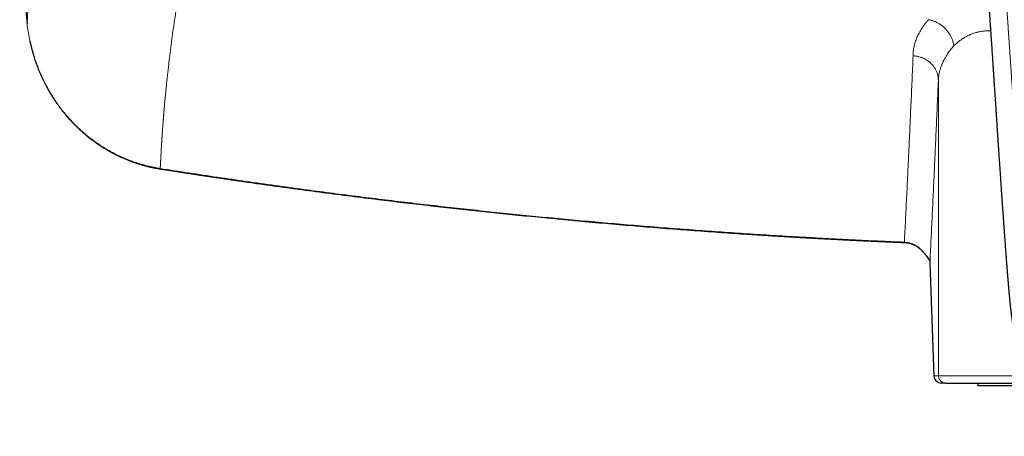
# Model space of a CAD drawing. Header units: millimetres. Extents: x 8 to 755, y 12 to 435.
# Tile 25 of 59: x 296 to 378, y 336 to 370. Entities that reach past the tile are written whole.
import ezdxf

# ---------------------------------------------------------------- set-up
doc = ezdxf.new("R2010")
doc.units = ezdxf.units.MM

msp = doc.modelspace()

# ---------------------------------------------------------------- linework, layer by layer
at = {"color": 252, "linetype": 'Continuous', "lineweight": 0}
for p, q in [((372.253, 365.34), (372.253, 340.974)), ((371.888, 340.974), (371.556, 350.317)), ((371.556, 350.317), (371.557, 350.296)), ((371.888, 340.974), (372.253, 340.974)), ((372.253, 340.974), (379.603, 340.974))]:
    msp.add_line(p, q, dxfattribs=at)
at = {"color": 7, "linetype": 'Continuous', "lineweight": 30}
for p, q in [((369.449, 351.964), (369.449, 351.964)), ((371.557, 350.296), (371.888, 340.952)), ((372.853, 340.374), (372.488, 340.374)), ((375.5, 340.374), (375.5, 340.174)), ((375.5, 340.174), (380.079, 340.174))]:
    msp.add_line(p, q, dxfattribs=at)
at = {"color": 252, "linetype": 'Continuous', "lineweight": 0, "flags": 128}
msp.add_lwpolyline([(308.067, 358.069), (308.065, 358.056), (308.063, 358.046), (308.061, 358.039), (308.06, 358.035), (308.059, 358.033), (308.059, 358.034)], dxfattribs=at)
at = {"color": 252, "linetype": 'Continuous', "lineweight": 0}
for centre, radius, start, end in [((370.878, 351.334), 0.0624, 133.93592, 151.72209), ((371.767, 350.917), 0.44, 197.65564, 216.81707), ((372.488, 340.973), 0.6, 179.99584, 269.99544), ((372.853, 340.973), 0.6, 179.99584, 269.99544)]:
    msp.add_arc(centre, radius, start, end, dxfattribs=at)
at = {"color": 7, "linetype": 'Continuous', "lineweight": 30}
msp.add_arc((372.488, 340.974), 0.6, 182.01499, 270.001, dxfattribs=at)
for points, knots in [([(296.643, 386.669), (296.639, 386.616), (296.616, 386.245), (296.583, 385.557), (296.54, 384.571), (296.508, 383.554), (296.485, 382.505), (296.474, 381.456), (296.474, 380.407), (296.485, 379.358), (296.507, 378.309), (296.541, 377.26), (296.585, 376.212), (296.641, 375.163), (296.707, 374.12), (296.784, 373.084), (296.872, 372.054), (296.97, 371.025), (297.044, 370.339), (297.081, 369.996)], [0, 0, 0, 0, 0.00955, 0.066731, 0.123887, 0.186733, 0.249561, 0.312377, 0.375188, 0.438, 0.500821, 0.563657, 0.626515, 0.689402, 0.752325, 0.814165, 0.876054, 0.937997, 1, 1, 1, 1]), ([(375.497, 384.993), (375.501, 384.933), (375.511, 384.794), (375.526, 384.58), (375.541, 384.354), (375.556, 384.139), (375.57, 383.933), (375.583, 383.742), (375.595, 383.566), (375.606, 383.403), (375.617, 383.249), (375.627, 383.103), (375.636, 382.965), (375.645, 382.837), (375.653, 382.718), (375.661, 382.607), (375.668, 382.505), (375.675, 382.411), (375.681, 382.325), (375.686, 382.246), (375.691, 382.178), (375.695, 382.12), (375.698, 382.07), (375.701, 382.027), (375.703, 381.99), (375.706, 381.959), (375.707, 381.935), (375.708, 381.918), (375.709, 381.907), (375.71, 381.899), (375.71, 381.893), (375.711, 381.885), (375.712, 381.872), (375.713, 381.854), (375.714, 381.832), (375.716, 381.808), (375.718, 381.783), (375.721, 381.738), (375.725, 381.673), (375.731, 381.586), (375.738, 381.491), (375.745, 381.389), (375.752, 381.282), (375.76, 381.174), (375.767, 381.066), (375.776, 380.93), (375.787, 380.767), (375.8, 380.578), (375.813, 380.389), (375.826, 380.201), (375.838, 380.029), (375.849, 379.87), (375.859, 379.72), (375.87, 379.559), (375.882, 379.389), (375.894, 379.21), (375.907, 379.02), (375.919, 378.843), (375.93, 378.68), (375.941, 378.533), (375.951, 378.381), (375.962, 378.224), (375.973, 378.063), (375.984, 377.897), (375.996, 377.728), (376.007, 377.569), (376.016, 377.425), (376.025, 377.302), (376.033, 377.188), (376.04, 377.083), (376.046, 376.987), (376.052, 376.901), (376.057, 376.827), (376.062, 376.763), (376.065, 376.709), (376.068, 376.663), (376.071, 376.624), (376.073, 376.594), (376.075, 376.571), (376.076, 376.55), (376.078, 376.526), (376.08, 376.496), (376.082, 376.459), (376.085, 376.415), (376.089, 376.364), (376.095, 376.271), (376.104, 376.139), (376.121, 375.893), (376.143, 375.569), (376.165, 375.247), (376.182, 375.003), (376.193, 374.837), (376.205, 374.666), (376.217, 374.482), (376.231, 374.284), (376.245, 374.073), (376.26, 373.853), (376.276, 373.623), (376.292, 373.385), (376.308, 373.147), (376.324, 372.912), (376.34, 372.679), (376.353, 372.484), (376.364, 372.331), (376.371, 372.223), (376.378, 372.122), (376.384, 372.026), (376.391, 371.929), (376.397, 371.832), (376.404, 371.736), (376.41, 371.65), (376.415, 371.573), (376.419, 371.507), (376.423, 371.45), (376.427, 371.402), (376.429, 371.361), (376.432, 371.321), (376.435, 371.279), (376.438, 371.23), (376.442, 371.174), (376.446, 371.109), (376.451, 371.037), (376.456, 370.961), (376.463, 370.86), (376.472, 370.732), (376.482, 370.576), (376.493, 370.412), (376.505, 370.24), (376.517, 370.061), (376.53, 369.875), (376.543, 369.683), (376.556, 369.488), (376.58, 369.122), (376.617, 368.586), (376.663, 367.901), (376.707, 367.237), (376.737, 366.787), (376.754, 366.528), (376.759, 366.46), (376.763, 366.395), (376.767, 366.335), (376.771, 366.282), (376.774, 366.235), (376.777, 366.194), (376.779, 366.16), (376.781, 366.133), (376.782, 366.112), (376.783, 366.091), (376.785, 366.068), (376.787, 366.039), (376.789, 366.006), (376.792, 365.955), (376.797, 365.884), (376.803, 365.79), (376.81, 365.689), (376.817, 365.583), (376.825, 365.473), (376.832, 365.36), (376.841, 365.227), (376.851, 365.075), (376.862, 364.903), (376.874, 364.723), (376.888, 364.518), (376.903, 364.287), (376.92, 364.03), (376.938, 363.767), (376.956, 363.498), (376.974, 363.223), (376.992, 362.942), (377.01, 362.678), (377.026, 362.431), (377.041, 362.203), (377.057, 361.971), (377.07, 361.775), (377.08, 361.62), (377.087, 361.509), (377.094, 361.406), (377.101, 361.31), (377.107, 361.222), (377.112, 361.14), (377.117, 361.064), (377.122, 360.995), (377.126, 360.935), (377.129, 360.884), (377.132, 360.845), (377.134, 360.815), (377.135, 360.794), (377.136, 360.776), (377.137, 360.757), (377.139, 360.733), (377.141, 360.701), (377.144, 360.66), (377.147, 360.61), (377.151, 360.552), (377.156, 360.485), (377.161, 360.41), (377.166, 360.326), (377.172, 360.237), (377.178, 360.144), (377.185, 360.047), (377.191, 359.947), (377.198, 359.846), (377.207, 359.714), (377.218, 359.552), (377.231, 359.349), (377.245, 359.138), (377.26, 358.92), (377.276, 358.682), (377.293, 358.425), (377.312, 358.151), (377.33, 357.883), (377.348, 357.616), (377.368, 357.316), (377.391, 356.98), (377.417, 356.606), (377.436, 356.325), (377.449, 356.142), (377.455, 356.062), (377.46, 355.989), (377.464, 355.921), (377.469, 355.861), (377.473, 355.805), (377.476, 355.754), (377.479, 355.709), (377.482, 355.673), (377.484, 355.646), (377.485, 355.625), (377.487, 355.604), (377.488, 355.581), (377.49, 355.553), (377.492, 355.52), (377.495, 355.481), (377.498, 355.433), (377.502, 355.376), (377.507, 355.31), (377.512, 355.235), (377.518, 355.154), (377.524, 355.064), (377.531, 354.97), (377.538, 354.87), (377.545, 354.765), (377.553, 354.653), (377.562, 354.535), (377.576, 354.335), (377.596, 354.059), (377.62, 353.711), (377.645, 353.372), (377.668, 353.043), (377.692, 352.723), (377.714, 352.412), (377.735, 352.132), (377.753, 351.881), (377.77, 351.657), (377.786, 351.439), (377.802, 351.222), (377.82, 350.98), (377.841, 350.707), (377.864, 350.403), (377.888, 350.1), (377.912, 349.8), (377.936, 349.503), (377.96, 349.197), (377.986, 348.883), (378.013, 348.561), (378.036, 348.298), (378.053, 348.102), (378.064, 347.975), (378.074, 347.856), (378.084, 347.743), (378.094, 347.637), (378.104, 347.533), (378.113, 347.432), (378.122, 347.334), (378.131, 347.246), (378.139, 347.167), (378.146, 347.098), (378.152, 347.039), (378.157, 346.99), (378.16, 346.954), (378.163, 346.928), (378.165, 346.909), (378.167, 346.888), (378.17, 346.861), (378.174, 346.826), (378.178, 346.783), (378.184, 346.731), (378.19, 346.671), (378.198, 346.604), (378.206, 346.534), (378.218, 346.427), (378.235, 346.282), (378.257, 346.103), (378.279, 345.923), (378.303, 345.742), (378.329, 345.555), (378.358, 345.358), (378.389, 345.154), (378.423, 344.94), (378.46, 344.722), (378.5, 344.501), (378.546, 344.258), (378.599, 343.992), (378.662, 343.705), (378.731, 343.412), (378.807, 343.113), (378.891, 342.808), (378.982, 342.505), (379.082, 342.204), (379.183, 341.924), (379.284, 341.668), (379.382, 341.437), (379.483, 341.214), (379.588, 341), (379.689, 340.809), (379.784, 340.64), (379.872, 340.492), (379.961, 340.35), (380.049, 340.216), (380.139, 340.087), (380.23, 339.964), (380.32, 339.847), (380.408, 339.737), (380.493, 339.636), (380.575, 339.541), (380.658, 339.449), (380.742, 339.36), (380.825, 339.274), (380.902, 339.196), (380.963, 339.138), (381.006, 339.096), (381.034, 339.07), (381.059, 339.047), (381.077, 339.03), (381.092, 339.016), (381.107, 339.002), (381.129, 338.982), (381.156, 338.957), (381.187, 338.93), (381.234, 338.888), (381.296, 338.834), (381.377, 338.766), (381.463, 338.695), (381.554, 338.622), (381.672, 338.531), (381.815, 338.424), (381.984, 338.303), (382.119, 338.212), (382.217, 338.149), (382.273, 338.113), (382.325, 338.08), (382.37, 338.052), (382.407, 338.029), (382.435, 338.012), (382.454, 338.001), (382.464, 337.994), (382.472, 337.99), (382.483, 337.983), (382.498, 337.974), (382.518, 337.962), (382.543, 337.947), (382.571, 337.931), (382.601, 337.913), (382.656, 337.881), (382.737, 337.836), (382.838, 337.78), (382.937, 337.727), (383.034, 337.676), (383.135, 337.625), (383.221, 337.582), (383.291, 337.548), (383.341, 337.524), (383.389, 337.502), (383.434, 337.481), (383.469, 337.465), (383.497, 337.452), (383.518, 337.442), (383.535, 337.435), (383.549, 337.429), (383.562, 337.422), (383.58, 337.414), (383.605, 337.403), (383.636, 337.39), (383.673, 337.374), (383.717, 337.355), (383.767, 337.333), (383.85, 337.299), (383.961, 337.253), (384.096, 337.2), (384.223, 337.152), (384.341, 337.109), (384.438, 337.074), (384.517, 337.047), (384.579, 337.026), (384.637, 337.006), (384.693, 336.988), (384.749, 336.97), (384.807, 336.951), (384.873, 336.93), (384.945, 336.908), (385.023, 336.884), (385.106, 336.859), (385.193, 336.834), (385.273, 336.811), (385.345, 336.791), (385.405, 336.774), (385.461, 336.759), (385.506, 336.747), (385.541, 336.738), (385.566, 336.732), (385.586, 336.727), (385.606, 336.721), (385.632, 336.715), (385.667, 336.706), (385.711, 336.694), (385.764, 336.681), (385.821, 336.667), (385.878, 336.653), (385.967, 336.632), (386.084, 336.605), (386.238, 336.571), (386.394, 336.537), (386.553, 336.504), (386.692, 336.477), (386.81, 336.454), (386.91, 336.436), (387.008, 336.418), (387.103, 336.401), (387.188, 336.387), (387.261, 336.375), (387.321, 336.365), (387.372, 336.356), (387.415, 336.349), (387.449, 336.344), (387.472, 336.34), (387.487, 336.338), (387.5, 336.336), (387.519, 336.333), (387.547, 336.329), (387.584, 336.323), (387.626, 336.317), (387.679, 336.309), (387.738, 336.3), (387.806, 336.29), (387.875, 336.28), (387.944, 336.271), (388.033, 336.258), (388.147, 336.243), (388.287, 336.225), (388.456, 336.203), (388.651, 336.18), (388.874, 336.155), (389.105, 336.131), (389.286, 336.114), (389.41, 336.102), (389.475, 336.097), (389.533, 336.092), (389.584, 336.087), (389.627, 336.084), (389.662, 336.081), (389.689, 336.079), (389.709, 336.077), (389.724, 336.076), (389.736, 336.075), (389.746, 336.074), (389.76, 336.073), (389.782, 336.071), (389.814, 336.069), (389.855, 336.066), (389.904, 336.062), (389.963, 336.058), (390.03, 336.053), (390.106, 336.048), (390.192, 336.043), (390.286, 336.037), (390.389, 336.031), (390.501, 336.025), (390.621, 336.019), (390.751, 336.013), (390.89, 336.007), (391.037, 336.002), (391.197, 335.997), (391.368, 335.993), (391.551, 335.989), (391.744, 335.987), (391.895, 335.986), (391.981, 335.986), (392, 335.986)], [0, 0, 0, 0, 0.0033, 0.007567, 0.011653, 0.015561, 0.019288, 0.022836, 0.02593, 0.028873, 0.031666, 0.034307, 0.036798, 0.039138, 0.041271, 0.043262, 0.045109, 0.046813, 0.048374, 0.049792, 0.051067, 0.052064, 0.052952, 0.053731, 0.0544, 0.054959, 0.055409, 0.055683, 0.05589, 0.056031, 0.056108, 0.05623, 0.056463, 0.056784, 0.0572, 0.057647, 0.058106, 0.058577, 0.060044, 0.061613, 0.063283, 0.065185, 0.067143, 0.069094, 0.071039, 0.072976, 0.076417, 0.079836, 0.083233, 0.086607, 0.089968, 0.092499, 0.095205, 0.098085, 0.101139, 0.104367, 0.107769, 0.111345, 0.113904, 0.116546, 0.119269, 0.122075, 0.124964, 0.127934, 0.130987, 0.134089, 0.13647, 0.138682, 0.140726, 0.1426, 0.144307, 0.145844, 0.147213, 0.148319, 0.149284, 0.150107, 0.150788, 0.151328, 0.151731, 0.152036, 0.152457, 0.153, 0.153665, 0.154451, 0.155358, 0.156388, 0.159412, 0.162469, 0.169539, 0.176777, 0.179666, 0.182594, 0.185645, 0.188834, 0.192433, 0.196192, 0.200113, 0.204194, 0.208437, 0.212841, 0.21685, 0.220983, 0.225241, 0.22725, 0.229157, 0.230959, 0.232654, 0.234245, 0.236116, 0.237816, 0.239345, 0.240703, 0.24189, 0.242889, 0.243723, 0.244416, 0.245095, 0.245818, 0.246675, 0.247681, 0.248833, 0.250126, 0.251483, 0.252885, 0.255497, 0.258253, 0.261155, 0.264202, 0.267394, 0.27067, 0.274084, 0.277551, 0.281022, 0.293455, 0.305946, 0.317278, 0.328501, 0.329729, 0.330955, 0.332112, 0.333158, 0.334095, 0.334922, 0.335638, 0.336244, 0.336694, 0.337056, 0.33737, 0.337785, 0.338313, 0.338898, 0.339511, 0.34101, 0.342655, 0.344445, 0.346318, 0.348252, 0.350245, 0.352297, 0.355216, 0.358248, 0.361393, 0.36465, 0.36904, 0.373547, 0.378156, 0.382866, 0.387678, 0.392592, 0.397608, 0.40154, 0.405532, 0.409585, 0.413696, 0.41577, 0.417709, 0.419513, 0.421181, 0.422714, 0.424111, 0.425478, 0.426684, 0.42773, 0.428615, 0.429339, 0.429795, 0.430152, 0.430453, 0.430756, 0.431139, 0.431706, 0.432423, 0.433288, 0.434303, 0.435466, 0.436778, 0.438239, 0.439849, 0.441419, 0.443108, 0.444881, 0.446643, 0.448389, 0.451774, 0.455098, 0.458976, 0.462768, 0.466473, 0.471386, 0.476138, 0.480731, 0.485324, 0.490017, 0.496314, 0.502781, 0.509418, 0.510888, 0.512279, 0.513554, 0.514712, 0.515753, 0.516677, 0.517617, 0.518394, 0.519009, 0.519462, 0.519798, 0.520129, 0.520517, 0.521, 0.521579, 0.522253, 0.523023, 0.524043, 0.525192, 0.526471, 0.52788, 0.52942, 0.531089, 0.532782, 0.534591, 0.536515, 0.538556, 0.540696, 0.546844, 0.552827, 0.558646, 0.5643, 0.56979, 0.575115, 0.580275, 0.584206, 0.588034, 0.591761, 0.595418, 0.599152, 0.604187, 0.609388, 0.614754, 0.619686, 0.624753, 0.629958, 0.635303, 0.640792, 0.646429, 0.648686, 0.650832, 0.652862, 0.654776, 0.656572, 0.658251, 0.660079, 0.661743, 0.663241, 0.664574, 0.665741, 0.666742, 0.667576, 0.668242, 0.668587, 0.668885, 0.669217, 0.669671, 0.670248, 0.670993, 0.671876, 0.672898, 0.674051, 0.675256, 0.676487, 0.679493, 0.682649, 0.685594, 0.68866, 0.691848, 0.695161, 0.698662, 0.702296, 0.706051, 0.709825, 0.713593, 0.718518, 0.723438, 0.728354, 0.733621, 0.738891, 0.744165, 0.749448, 0.754741, 0.759016, 0.763182, 0.76724, 0.77119, 0.775033, 0.777975, 0.780835, 0.7836, 0.786259, 0.788805, 0.79138, 0.793823, 0.796134, 0.798316, 0.800373, 0.802309, 0.804437, 0.806402, 0.808205, 0.809849, 0.810533, 0.811184, 0.811741, 0.812172, 0.812389, 0.812735, 0.813217, 0.813836, 0.814536, 0.815258, 0.81688, 0.818603, 0.820426, 0.822349, 0.82434, 0.827693, 0.831084, 0.834512, 0.835651, 0.836785, 0.837793, 0.838643, 0.839361, 0.839906, 0.840277, 0.840406, 0.84052, 0.840721, 0.841013, 0.841397, 0.841864, 0.842415, 0.842984, 0.84355, 0.845543, 0.847494, 0.849206, 0.850975, 0.852828, 0.854764, 0.855659, 0.85657, 0.857475, 0.858271, 0.858948, 0.859396, 0.85977, 0.860071, 0.860298, 0.860484, 0.860811, 0.861249, 0.861799, 0.862459, 0.86323, 0.864112, 0.865098, 0.867612, 0.869966, 0.87216, 0.874196, 0.876067, 0.877199, 0.878257, 0.879244, 0.880189, 0.8811, 0.882081, 0.883191, 0.884429, 0.885769, 0.887172, 0.888637, 0.890163, 0.891204, 0.892263, 0.893212, 0.894006, 0.894521, 0.894942, 0.895268, 0.895542, 0.895966, 0.896551, 0.897295, 0.898198, 0.899172, 0.900131, 0.901074, 0.903589, 0.90599, 0.908716, 0.911345, 0.913886, 0.915568, 0.917212, 0.918817, 0.920384, 0.921896, 0.92302, 0.924002, 0.924843, 0.925543, 0.926103, 0.926523, 0.92668, 0.926855, 0.927147, 0.927609, 0.928216, 0.928953, 0.929693, 0.930807, 0.931863, 0.933044, 0.93415, 0.935274, 0.937407, 0.939702, 0.942159, 0.945649, 0.949277, 0.95304, 0.956939, 0.958068, 0.959124, 0.960065, 0.960892, 0.961605, 0.962203, 0.962593, 0.962912, 0.963161, 0.963339, 0.963464, 0.96365, 0.964025, 0.964544, 0.965206, 0.966012, 0.966962, 0.968056, 0.969294, 0.970676, 0.972201, 0.973871, 0.975684, 0.977642, 0.979743, 0.981989, 0.984378, 0.986911, 0.989719, 0.992684, 0.995807, 0.999086, 1, 1, 1, 1]), ([(297.316, 368.576), (297.32, 368.555), (297.344, 368.441), (297.39, 368.242), (297.454, 367.983), (297.52, 367.736), (297.589, 367.495), (297.66, 367.26), (297.741, 367.012), (297.831, 366.75), (297.931, 366.477), (298.034, 366.215), (298.139, 365.962), (298.245, 365.719), (298.352, 365.486), (298.459, 365.262), (298.567, 365.048), (298.674, 364.843), (298.781, 364.647), (298.886, 364.461), (298.99, 364.284), (299.091, 364.116), (299.19, 363.958), (299.286, 363.808), (299.381, 363.665), (299.473, 363.53), (299.562, 363.401), (299.649, 363.28), (299.733, 363.164), (299.82, 363.047), (299.912, 362.927), (300.01, 362.801), (300.115, 362.669), (300.228, 362.532), (300.348, 362.39), (300.475, 362.243), (300.61, 362.093), (300.752, 361.939), (300.901, 361.783), (301.058, 361.623), (301.225, 361.459), (301.403, 361.292), (301.59, 361.121), (301.788, 360.948), (301.995, 360.774), (302.213, 360.6), (302.441, 360.424), (302.671, 360.256), (302.901, 360.094), (303.132, 359.94), (303.372, 359.787), (303.621, 359.636), (303.877, 359.488), (304.141, 359.344), (304.413, 359.203), (304.694, 359.067), (304.97, 358.942), (305.238, 358.827), (305.499, 358.723), (305.766, 358.622), (306.041, 358.527), (306.322, 358.436), (306.604, 358.352), (306.888, 358.275), (307.172, 358.205), (307.462, 358.141), (307.758, 358.083), (307.958, 358.05), (308.059, 358.034)], [0, 0, 0, 0, 0.004159, 0.021831, 0.038154, 0.054147, 0.069812, 0.08515, 0.100162, 0.118837, 0.136984, 0.154603, 0.171697, 0.188266, 0.204309, 0.219829, 0.234793, 0.249236, 0.263158, 0.276559, 0.289439, 0.301582, 0.313222, 0.324358, 0.334992, 0.345322, 0.355128, 0.364408, 0.373174, 0.382098, 0.391562, 0.401568, 0.412093, 0.423161, 0.434772, 0.446929, 0.459632, 0.472624, 0.486123, 0.500129, 0.514643, 0.529974, 0.545833, 0.56222, 0.579133, 0.596574, 0.614543, 0.63304, 0.649965, 0.667311, 0.685078, 0.703268, 0.721881, 0.740576, 0.759682, 0.779201, 0.799136, 0.816379, 0.833924, 0.851774, 0.86993, 0.888396, 0.907173, 0.925166, 0.943442, 0.962004, 0.980855, 1, 1, 1, 1]), ([(308.059, 358.034), (308.185, 358.014), (308.433, 357.975), (308.801, 357.918), (309.16, 357.862), (309.511, 357.808), (309.851, 357.755), (310.18, 357.705), (310.499, 357.656), (310.81, 357.609), (311.114, 357.563), (311.412, 357.518), (311.703, 357.474), (311.985, 357.432), (312.258, 357.391), (312.523, 357.352), (312.779, 357.314), (313.026, 357.278), (313.264, 357.242), (313.494, 357.209), (313.715, 357.176), (313.927, 357.145), (314.13, 357.116), (314.325, 357.088), (314.506, 357.061), (314.674, 357.037), (314.83, 357.015), (314.981, 356.993), (315.13, 356.972), (315.279, 356.95), (315.583, 356.907), (316.043, 356.841), (316.66, 356.754), (317.285, 356.667), (317.915, 356.579), (318.552, 356.492), (319.741, 356.33), (321.481, 356.097), (323.773, 355.801), (325.984, 355.525), (328.114, 355.268), (330.163, 355.029), (332.213, 354.798), (334.264, 354.574), (336.316, 354.358), (338.431, 354.144), (340.609, 353.932), (342.85, 353.723), (345.092, 353.524), (347.335, 353.334), (349.578, 353.153), (351.822, 352.982), (354.042, 352.822), (355.655, 352.712), (356.663, 352.646), (357.088, 352.618), (357.511, 352.591), (357.954, 352.563), (358.414, 352.534), (358.891, 352.505), (359.357, 352.477), (359.813, 352.45), (360.258, 352.423), (360.597, 352.404), (360.833, 352.39), (360.975, 352.382), (361.123, 352.373), (361.28, 352.364), (361.445, 352.355), (361.615, 352.346), (361.788, 352.336), (361.966, 352.326), (362.151, 352.316), (362.343, 352.305), (362.551, 352.294), (362.774, 352.282), (363.014, 352.269), (363.263, 352.256), (363.521, 352.242), (363.788, 352.228), (364.064, 352.214), (364.349, 352.199), (364.643, 352.184), (364.946, 352.169), (365.258, 352.154), (365.578, 352.138), (365.908, 352.122), (366.247, 352.106), (366.595, 352.089), (366.952, 352.073), (367.323, 352.056), (367.711, 352.038), (368.113, 352.02), (368.526, 352.002), (368.949, 351.984), (369.257, 351.971), (369.425, 351.964), (369.449, 351.963)], [0, 0, 0, 0, 0.0061787, 0.0122141, 0.0181062, 0.0238551, 0.0294608, 0.034827, 0.0400551, 0.045145, 0.0500969, 0.0550074, 0.0597742, 0.0643973, 0.0688766, 0.0732121, 0.077404, 0.0814521, 0.0853565, 0.0891172, 0.0927343, 0.0962076, 0.0995373, 0.1027234, 0.1057658, 0.1084284, 0.1109704, 0.1134129, 0.1158505, 0.1182942, 0.1207443, 0.1307516, 0.1408618, 0.1510747, 0.1613904, 0.1718089, 0.1822904, 0.2197268, 0.2571631, 0.2945994, 0.3280247, 0.36145, 0.3948754, 0.4283008, 0.4617263, 0.4951518, 0.531616, 0.5680804, 0.6045448, 0.6410093, 0.6774738, 0.7139384, 0.750403, 0.7856237, 0.792542, 0.7994604, 0.8063503, 0.8131257, 0.8210349, 0.8287735, 0.8363418, 0.8437395, 0.8509667, 0.8580235, 0.8602087, 0.8624907, 0.864904, 0.8674487, 0.8701248, 0.8729323, 0.8756998, 0.878584, 0.8815851, 0.884703, 0.8879377, 0.8916858, 0.8955795, 0.8996187, 0.9038035, 0.9081339, 0.9126099, 0.9172314, 0.9219986, 0.9269114, 0.9319698, 0.9371739, 0.9425237, 0.9480191, 0.9536603, 0.9594471, 0.9653797, 0.9717512, 0.9782826, 0.984974, 0.9918255, 0.9988371, 1, 1, 1, 1]), ([(369.449, 351.963), (369.489, 351.96), (369.571, 351.955), (369.695, 351.938), (369.821, 351.914), (369.945, 351.881), (370.066, 351.841), (370.185, 351.794), (370.301, 351.74), (370.413, 351.679), (370.522, 351.61), (370.627, 351.535), (370.728, 351.454), (370.791, 351.395), (370.823, 351.365)], [0, 0, 0, 0, 0.077115, 0.161358, 0.245189, 0.328725, 0.412086, 0.495394, 0.578771, 0.662337, 0.746216, 0.830528, 0.915396, 1, 1, 1, 1]), ([(370.823, 351.364), (370.842, 351.345), (370.879, 351.309), (370.929, 351.256), (370.971, 351.209), (371.007, 351.169), (371.036, 351.135), (371.063, 351.104), (371.091, 351.07), (371.123, 351.032), (371.156, 350.99), (371.192, 350.946), (371.226, 350.902), (371.256, 350.862), (371.282, 350.828), (371.301, 350.804), (371.315, 350.786), (371.324, 350.773), (371.333, 350.761), (371.342, 350.75), (371.351, 350.738), (371.36, 350.725), (371.372, 350.71), (371.385, 350.692), (371.4, 350.672), (371.409, 350.66), (371.415, 350.653)], [0, 0, 0, 0, 0.074248, 0.140611, 0.198843, 0.248783, 0.290325, 0.323396, 0.367089, 0.415605, 0.469154, 0.527924, 0.589401, 0.645403, 0.695287, 0.738942, 0.759203, 0.77894, 0.79815, 0.817857, 0.835591, 0.858052, 0.885429, 0.917974, 0.95602, 1, 1, 1, 1]), ([(371.414, 350.653), (371.418, 350.648), (371.425, 350.638), (371.434, 350.625), (371.442, 350.615), (371.447, 350.606), (371.452, 350.6), (371.455, 350.595), (371.458, 350.59), (371.461, 350.585), (371.464, 350.58), (371.467, 350.575), (371.471, 350.569), (371.474, 350.563), (371.478, 350.556), (371.482, 350.549), (371.486, 350.541), (371.49, 350.533), (371.495, 350.524), (371.501, 350.513), (371.506, 350.501), (371.512, 350.488), (371.517, 350.477), (371.521, 350.467), (371.524, 350.458), (371.527, 350.449), (371.531, 350.439), (371.534, 350.429), (371.537, 350.418), (371.54, 350.406), (371.543, 350.395), (371.546, 350.385), (371.547, 350.376), (371.549, 350.366), (371.551, 350.356), (371.553, 350.343), (371.555, 350.329), (371.556, 350.312), (371.556, 350.301), (371.557, 350.295)], [0, 0, 0, 0, 0.0362841, 0.0672644, 0.0929605, 0.1133871, 0.1297538, 0.140754, 0.1518484, 0.1638979, 0.1769018, 0.1907545, 0.2044544, 0.2177523, 0.2378382, 0.2569348, 0.2750621, 0.2952281, 0.3201632, 0.3494968, 0.3832264, 0.4205981, 0.4539719, 0.4813616, 0.5028945, 0.5292854, 0.5580986, 0.5893084, 0.6228127, 0.6586071, 0.6947844, 0.7254548, 0.7503492, 0.7780684, 0.8117146, 0.8512527, 0.8959259, 0.945498, 1, 1, 1, 1]), ([(372.853, 340.374), (372.856, 340.374), (372.863, 340.374), (372.886, 340.374), (372.918, 340.374), (372.961, 340.374), (373.007, 340.374), (373.053, 340.374), (373.096, 340.374), (373.144, 340.374), (373.197, 340.374), (373.255, 340.374), (373.325, 340.374), (373.411, 340.374), (373.512, 340.374), (373.621, 340.374), (373.739, 340.374), (373.865, 340.374), (373.999, 340.374), (374.141, 340.374), (374.266, 340.374), (374.369, 340.374), (374.448, 340.374), (374.529, 340.374), (374.612, 340.374), (374.697, 340.374), (374.8, 340.374), (374.922, 340.374), (375.067, 340.374), (375.232, 340.374), (375.421, 340.374), (375.636, 340.374), (375.858, 340.374), (376.079, 340.374), (376.296, 340.374), (376.507, 340.374), (376.724, 340.374), (376.946, 340.374), (377.174, 340.374), (377.421, 340.374), (377.688, 340.374), (377.977, 340.374), (378.273, 340.374), (378.578, 340.374), (378.892, 340.374), (379.215, 340.374), (379.544, 340.374), (379.788, 340.374), (379.924, 340.374), (379.947, 340.374)], [0, 0, 0, 0, 0.026106, 0.052172, 0.078209, 0.104232, 0.130254, 0.147299, 0.164353, 0.181419, 0.198503, 0.216071, 0.23417, 0.258375, 0.282552, 0.306712, 0.330866, 0.355024, 0.379197, 0.403396, 0.427632, 0.439631, 0.451619, 0.463597, 0.475565, 0.487526, 0.499481, 0.518257, 0.537026, 0.555792, 0.580931, 0.606088, 0.631274, 0.656501, 0.678367, 0.700198, 0.722001, 0.743784, 0.765555, 0.787323, 0.812982, 0.838661, 0.864371, 0.890125, 0.916359, 0.942545, 0.968696, 0.994824, 1, 1, 1, 1])]:
    msp.add_open_spline(points, degree=3, knots=knots, dxfattribs=at)
at = {"color": 252, "linetype": 'Continuous', "lineweight": 0}
for points, knots in [([(297.081, 369.996), (297.097, 370.24), (297.128, 370.726), (297.181, 371.459), (297.239, 372.189), (297.301, 372.916), (297.368, 373.642), (297.439, 374.365), (297.516, 375.092), (297.597, 375.822), (297.683, 376.556), (297.749, 377.091), (297.792, 377.427), (297.809, 377.564), (297.827, 377.702), (297.845, 377.839), (297.863, 377.978), (297.883, 378.125), (297.915, 378.369), (297.961, 378.708), (298.035, 379.239), (298.126, 379.87), (298.236, 380.601), (298.348, 381.326), (298.464, 382.046), (298.583, 382.76), (298.702, 383.454), (298.822, 384.13), (298.941, 384.787), (299.062, 385.438), (299.185, 386.083), (299.27, 386.512), (299.312, 386.726)], [0, 0, 0, 0, 0.04711, 0.093769, 0.139974, 0.185726, 0.231023, 0.275865, 0.32025, 0.365342, 0.409952, 0.454077, 0.462343, 0.470592, 0.478824, 0.487039, 0.495236, 0.503931, 0.513319, 0.539006, 0.5645, 0.607943, 0.650813, 0.693109, 0.73483, 0.775976, 0.816544, 0.854265, 0.891472, 0.928164, 0.96434, 1, 1, 1, 1]), ([(392, 337.786), (391.997, 337.786), (391.989, 337.786), (391.975, 337.786), (391.957, 337.786), (391.931, 337.786), (391.897, 337.786), (391.854, 337.786), (391.799, 337.786), (391.731, 337.787), (391.65, 337.788), (391.558, 337.789), (391.455, 337.791), (391.345, 337.794), (391.228, 337.797), (391.103, 337.8), (390.969, 337.805), (390.827, 337.811), (390.675, 337.818), (390.517, 337.826), (390.353, 337.836), (390.185, 337.847), (390.009, 337.859), (389.824, 337.874), (389.627, 337.89), (389.418, 337.91), (389.196, 337.932), (388.966, 337.958), (388.727, 337.986), (388.479, 338.018), (388.228, 338.052), (387.973, 338.09), (387.717, 338.13), (387.453, 338.176), (387.181, 338.226), (386.922, 338.278), (386.677, 338.331), (386.445, 338.385), (386.209, 338.444), (385.969, 338.508), (385.725, 338.579), (385.477, 338.655), (385.226, 338.739), (384.982, 338.827), (384.745, 338.919), (384.515, 339.014), (384.284, 339.118), (384.052, 339.229), (383.821, 339.349), (383.589, 339.478), (383.366, 339.611), (383.153, 339.748), (382.949, 339.888), (382.748, 340.036), (382.55, 340.192), (382.369, 340.345), (382.207, 340.493), (382.06, 340.634), (381.917, 340.78), (381.778, 340.932), (381.64, 341.094), (381.504, 341.266), (381.371, 341.448), (381.243, 341.639), (381.122, 341.837), (381.007, 342.041), (380.892, 342.263), (380.779, 342.504), (380.667, 342.763), (380.564, 343.027), (380.469, 343.293), (380.382, 343.56), (380.302, 343.827), (380.227, 344.099), (380.156, 344.376), (380.09, 344.656), (380.025, 344.957), (379.961, 345.279), (379.898, 345.622), (379.841, 345.969), (379.784, 346.342), (379.728, 346.743), (379.675, 347.171), (379.626, 347.605), (379.581, 348.044), (379.538, 348.488), (379.494, 348.972), (379.448, 349.495), (379.4, 350.058), (379.353, 350.629), (379.306, 351.206), (379.26, 351.792), (379.214, 352.384), (379.178, 352.859), (379.152, 353.214), (379.134, 353.448), (379.117, 353.683), (379.099, 353.919), (379.082, 354.156), (379.064, 354.392), (379.047, 354.624), (379.019, 355.01), (378.98, 355.546), (378.93, 356.239), (378.881, 356.925), (378.833, 357.606), (378.786, 358.278), (378.74, 358.941), (378.695, 359.595), (378.651, 360.24), (378.608, 360.877), (378.564, 361.517), (378.52, 362.162), (378.476, 362.811), (378.433, 363.45), (378.391, 364.079), (378.349, 364.699), (378.309, 365.298), (378.269, 365.876), (378.232, 366.435), (378.195, 366.985), (378.158, 367.526), (378.122, 368.06), (378.086, 368.585), (378.051, 369.103), (378.016, 369.612), (377.982, 370.113), (377.948, 370.603), (377.915, 371.082), (377.883, 371.55), (377.852, 372.011), (377.821, 372.466), (377.79, 372.917), (377.759, 373.362), (377.729, 373.799), (377.7, 374.229), (377.671, 374.648), (377.643, 375.056), (377.615, 375.455), (377.588, 375.846), (377.562, 376.231), (377.536, 376.612), (377.51, 376.987), (377.485, 377.355), (377.46, 377.715), (377.436, 378.066), (377.412, 378.41), (377.388, 378.753), (377.365, 379.095), (377.341, 379.435), (377.319, 379.766), (377.296, 380.088), (377.275, 380.402), (377.254, 380.707), (377.234, 381.003), (377.213, 381.295), (377.194, 381.582), (377.174, 381.864), (377.155, 382.137), (377.137, 382.4), (377.12, 382.654), (377.103, 382.898), (377.087, 383.133), (377.071, 383.359), (377.057, 383.575), (377.042, 383.781), (377.029, 383.978), (377.016, 384.162), (377.004, 384.334), (376.993, 384.494), (376.983, 384.646), (376.973, 384.789), (376.964, 384.923), (376.956, 385.047), (376.948, 385.161), (376.94, 385.268), (376.934, 385.367), (376.927, 385.458), (376.922, 385.541), (376.917, 385.616), (376.912, 385.683), (376.909, 385.726), (376.908, 385.746)], [0, 0, 0, 0, 0.000164, 0.000398, 0.000701, 0.001073, 0.001676, 0.002403, 0.003253, 0.004436, 0.005795, 0.007333, 0.009047, 0.010939, 0.012866, 0.014946, 0.017182, 0.019572, 0.022116, 0.024815, 0.027501, 0.030324, 0.033283, 0.036379, 0.039612, 0.043189, 0.046918, 0.050799, 0.05483, 0.059012, 0.063343, 0.067563, 0.071915, 0.076403, 0.081027, 0.085791, 0.089682, 0.093667, 0.097747, 0.101922, 0.106191, 0.11055, 0.114995, 0.119523, 0.123658, 0.127857, 0.13212, 0.136452, 0.140857, 0.145339, 0.149905, 0.154041, 0.158234, 0.162478, 0.166768, 0.171102, 0.174538, 0.178002, 0.181495, 0.18502, 0.188581, 0.192402, 0.19628, 0.200224, 0.204223, 0.208255, 0.212311, 0.217128, 0.221986, 0.226893, 0.231854, 0.236624, 0.241449, 0.246329, 0.251266, 0.256256, 0.261296, 0.267295, 0.273351, 0.27946, 0.285627, 0.293047, 0.300559, 0.308166, 0.315869, 0.323667, 0.331558, 0.341326, 0.351233, 0.361279, 0.371465, 0.381792, 0.392259, 0.402867, 0.406988, 0.41113, 0.415293, 0.419477, 0.423682, 0.427907, 0.432064, 0.43604, 0.448445, 0.460711, 0.473013, 0.485171, 0.497186, 0.509055, 0.520779, 0.532358, 0.54379, 0.555078, 0.566932, 0.578624, 0.590153, 0.60152, 0.612726, 0.623771, 0.634038, 0.644162, 0.654144, 0.663985, 0.673683, 0.68324, 0.692656, 0.701931, 0.711064, 0.720057, 0.728752, 0.737312, 0.745736, 0.754025, 0.762326, 0.770486, 0.778506, 0.786386, 0.794126, 0.801591, 0.808921, 0.816115, 0.823174, 0.830238, 0.837161, 0.843944, 0.850585, 0.857086, 0.863445, 0.869664, 0.876121, 0.882418, 0.888556, 0.894536, 0.900356, 0.906017, 0.911519, 0.916863, 0.92229, 0.927542, 0.932621, 0.937524, 0.942253, 0.946808, 0.951188, 0.955394, 0.959426, 0.963283, 0.966965, 0.970473, 0.973621, 0.976613, 0.979451, 0.982133, 0.98466, 0.98695, 0.989096, 0.991097, 0.992954, 0.994667, 0.996209, 0.997612, 0.998875, 1, 1, 1, 1]), ([(308.067, 358.069), (308.069, 358.094), (308.071, 358.147), (308.075, 358.227), (308.079, 358.31), (308.084, 358.397), (308.088, 358.486), (308.093, 358.577), (308.098, 358.671), (308.103, 358.768), (308.108, 358.868), (308.114, 358.972), (308.12, 359.08), (308.126, 359.191), (308.132, 359.305), (308.139, 359.423), (308.146, 359.543), (308.153, 359.666), (308.161, 359.791), (308.169, 359.918), (308.177, 360.048), (308.184, 360.157), (308.189, 360.243), (308.193, 360.307), (308.197, 360.371), (308.201, 360.434), (308.206, 360.497), (308.21, 360.559), (308.215, 360.642), (308.222, 360.744), (308.23, 360.866), (308.239, 360.985), (308.247, 361.1), (308.255, 361.212), (308.262, 361.319), (308.27, 361.421), (308.277, 361.519), (308.284, 361.613), (308.291, 361.704), (308.298, 361.793), (308.304, 361.878), (308.311, 361.96), (308.317, 362.036), (308.322, 362.107), (308.327, 362.171), (308.332, 362.233), (308.336, 362.283), (308.339, 362.32), (308.342, 362.346), (308.344, 362.371), (308.346, 362.396), (308.348, 362.421), (308.35, 362.448), (308.356, 362.527), (308.367, 362.659), (308.383, 362.844), (308.399, 363.032), (308.416, 363.224), (308.432, 363.414), (308.449, 363.602), (308.466, 363.787), (308.484, 363.975), (308.502, 364.167), (308.521, 364.362), (308.54, 364.56), (308.561, 364.769), (308.584, 364.988), (308.607, 365.218), (308.632, 365.451), (308.658, 365.69), (308.683, 365.926), (308.71, 366.161), (308.736, 366.395), (308.761, 366.611), (308.778, 366.757), (308.787, 366.832), (308.79, 366.855), (308.793, 366.879), (308.795, 366.902), (308.798, 366.925), (308.808, 367.012), (308.853, 367.381), (308.936, 368.046), (309.055, 368.946), (309.184, 369.86), (309.32, 370.779), (309.465, 371.702), (309.617, 372.625), (309.777, 373.547), (309.945, 374.468), (310.122, 375.395), (310.247, 376.016), (310.31, 376.327)], [0, 0, 0, 0, 0.004492, 0.009158, 0.013998, 0.019013, 0.024201, 0.029466, 0.034899, 0.0405, 0.046268, 0.052328, 0.058562, 0.064971, 0.071555, 0.078314, 0.085247, 0.092356, 0.099491, 0.106795, 0.114266, 0.121906, 0.125417, 0.129136, 0.13281, 0.136439, 0.140024, 0.143564, 0.147059, 0.154198, 0.161143, 0.167894, 0.174451, 0.180815, 0.186985, 0.192694, 0.198226, 0.203581, 0.20876, 0.213763, 0.218589, 0.223238, 0.227711, 0.231501, 0.235155, 0.238672, 0.242052, 0.243525, 0.24497, 0.246388, 0.247779, 0.249141, 0.25063, 0.252397, 0.262557, 0.272925, 0.2835, 0.294283, 0.305273, 0.315443, 0.325785, 0.336299, 0.346983, 0.357839, 0.368867, 0.380066, 0.392582, 0.405307, 0.418238, 0.431377, 0.444724, 0.457368, 0.470193, 0.483198, 0.492928, 0.49421, 0.495493, 0.496778, 0.498064, 0.499352, 0.500547, 0.512301, 0.560005, 0.609283, 0.658559, 0.707834, 0.757098, 0.806318, 0.85469, 0.903094, 0.951531, 1, 1, 1, 1]), ([(297.081, 369.996), (297.107, 369.79), (297.158, 369.378), (297.269, 368.766), (297.404, 368.16), (297.566, 367.561), (297.753, 366.969), (297.966, 366.387), (298.194, 365.839), (298.434, 365.323), (298.682, 364.841), (298.948, 364.368), (299.233, 363.905), (299.537, 363.454), (299.859, 363.014), (300.199, 362.587), (300.557, 362.174), (300.932, 361.775), (301.323, 361.392), (301.729, 361.027), (302.149, 360.679), (302.583, 360.35), (303.03, 360.039), (303.489, 359.747), (303.96, 359.475), (304.442, 359.223), (304.934, 358.991), (305.436, 358.781), (305.947, 358.592), (306.466, 358.426), (306.993, 358.282), (307.527, 358.16), (307.887, 358.099), (308.067, 358.069)], [0, 0, 0, 0, 0.035732, 0.071417, 0.107064, 0.142679, 0.178271, 0.213846, 0.249415, 0.28054, 0.311675, 0.342827, 0.374007, 0.405224, 0.436491, 0.467822, 0.49923, 0.530656, 0.562032, 0.593365, 0.624662, 0.655928, 0.687169, 0.718392, 0.749604, 0.780811, 0.812022, 0.843246, 0.874495, 0.905779, 0.937114, 0.968515, 1, 1, 1, 1]), ([(370.17, 367.353), (370.171, 367.417), (370.172, 367.546), (370.187, 367.739), (370.212, 367.931), (370.247, 368.122), (370.291, 368.311), (370.346, 368.498), (370.409, 368.684), (370.483, 368.868), (370.566, 369.052), (370.661, 369.237), (370.766, 369.422), (370.88, 369.607), (371.005, 369.79), (371.141, 369.973), (371.285, 370.154), (371.39, 370.275), (371.442, 370.335)], [0, 0, 0, 0, 0.063626, 0.127011, 0.19018, 0.253161, 0.315977, 0.377536, 0.438987, 0.500354, 0.56166, 0.624182, 0.686693, 0.74922, 0.811789, 0.874424, 0.937153, 1, 1, 1, 1]), ([(373.532, 368.183), (373.526, 368.223), (373.514, 368.302), (373.488, 368.422), (373.455, 368.543), (373.415, 368.665), (373.368, 368.787), (373.313, 368.909), (373.25, 369.029), (373.181, 369.147), (373.104, 369.263), (373.021, 369.376), (372.931, 369.484), (372.835, 369.588), (372.734, 369.687), (372.628, 369.78), (372.517, 369.867), (372.404, 369.948), (372.287, 370.021), (372.167, 370.088), (372.047, 370.147), (371.925, 370.199), (371.803, 370.244), (371.682, 370.281), (371.562, 370.312), (371.482, 370.327), (371.442, 370.335)], [0, 0, 0, 0, 0.0387339, 0.0781789, 0.1182934, 0.1590301, 0.2003364, 0.2421542, 0.2844207, 0.3270685, 0.3700263, 0.4132196, 0.4565713, 0.5000026, 0.5434339, 0.5867855, 0.6299785, 0.6729361, 0.7155835, 0.7578496, 0.7996669, 0.8409726, 0.8817087, 0.9218225, 0.9612668, 1, 1, 1, 1]), ([(376.561, 369.412), (376.508, 369.414), (376.396, 369.418), (376.227, 369.414), (376.051, 369.403), (375.884, 369.384), (375.724, 369.359), (375.578, 369.33), (375.478, 369.306), (375.422, 369.291), (375.405, 369.286), (375.387, 369.282), (375.37, 369.277), (375.353, 369.272), (375.29, 369.254), (375.183, 369.221), (375.033, 369.167), (374.883, 369.106), (374.734, 369.038), (374.585, 368.963), (374.437, 368.882), (374.295, 368.796), (374.159, 368.706), (374.029, 368.613), (373.9, 368.514), (373.774, 368.41), (373.65, 368.299), (373.572, 368.222), (373.532, 368.183)], [0, 0, 0, 0, 0.040261, 0.08612, 0.132832, 0.180432, 0.223081, 0.266463, 0.305263, 0.310388, 0.315523, 0.320668, 0.325824, 0.33099, 0.336166, 0.381655, 0.428421, 0.476479, 0.525845, 0.576533, 0.628556, 0.681926, 0.732042, 0.783307, 0.835728, 0.889314, 0.944069, 1, 1, 1, 1]), ([(373.532, 368.183), (373.491, 368.136), (373.408, 368.042), (373.291, 367.899), (373.178, 367.752), (373.07, 367.603), (372.983, 367.473), (372.913, 367.364), (372.859, 367.276), (372.807, 367.187), (372.757, 367.097), (372.71, 367.007), (372.666, 366.918), (372.625, 366.832), (372.586, 366.747), (372.55, 366.662), (372.515, 366.573), (372.48, 366.481), (372.447, 366.386), (372.416, 366.287), (372.386, 366.185), (372.358, 366.078), (372.332, 365.966), (372.309, 365.848), (372.289, 365.726), (372.272, 365.601), (372.26, 365.472), (372.255, 365.385), (372.253, 365.34)], [0, 0, 0, 0, 0.051209, 0.103258, 0.156146, 0.209873, 0.264441, 0.295433, 0.326691, 0.358213, 0.39, 0.422052, 0.452734, 0.484031, 0.512628, 0.542357, 0.573218, 0.605212, 0.638338, 0.672595, 0.707985, 0.744508, 0.783983, 0.824701, 0.866662, 0.909866, 0.954311, 1, 1, 1, 1]), ([(369.451, 351.996), (369.467, 352.295), (369.497, 352.894), (369.543, 353.802), (369.588, 354.719), (369.634, 355.644), (369.679, 356.572), (369.723, 357.503), (369.768, 358.437), (369.812, 359.378), (369.857, 360.335), (369.901, 361.306), (369.946, 362.292), (369.991, 363.287), (370.036, 364.29), (370.081, 365.302), (370.125, 366.322), (370.155, 367.009), (370.17, 367.353)], [0, 0, 0, 0, 0.062721, 0.125442, 0.188163, 0.250883, 0.313604, 0.375204, 0.436804, 0.498404, 0.560004, 0.622861, 0.685717, 0.748574, 0.811431, 0.874287, 0.937144, 1, 1, 1, 1]), ([(370.17, 367.353), (370.212, 367.35), (370.297, 367.345), (370.425, 367.328), (370.554, 367.305), (370.684, 367.273), (370.814, 367.233), (370.943, 367.185), (371.07, 367.129), (371.194, 367.065), (371.314, 366.992), (371.43, 366.912), (371.54, 366.825), (371.644, 366.731), (371.741, 366.631), (371.831, 366.525), (371.912, 366.415), (371.985, 366.3), (372.049, 366.183), (372.105, 366.063), (372.151, 365.942), (372.189, 365.82), (372.217, 365.698), (372.237, 365.578), (372.25, 365.458), (372.252, 365.379), (372.253, 365.34)], [0, 0, 0, 0, 0.038188, 0.077207, 0.117014, 0.157557, 0.198779, 0.240613, 0.282986, 0.325819, 0.369028, 0.412523, 0.45621, 0.499995, 0.54378, 0.587467, 0.630963, 0.674172, 0.717006, 0.75938, 0.801215, 0.842437, 0.882982, 0.92279, 0.961811, 1, 1, 1, 1]), ([(371.556, 350.317), (371.571, 350.611), (371.601, 351.199), (371.645, 352.091), (371.689, 352.99), (371.733, 353.897), (371.776, 354.806), (371.82, 355.718), (371.863, 356.632), (371.906, 357.553), (371.949, 358.488), (371.992, 359.438), (372.036, 360.402), (372.079, 361.373), (372.123, 362.353), (372.166, 363.34), (372.21, 364.335), (372.239, 365.005), (372.253, 365.34)], [0, 0, 0, 0, 0.062845, 0.12567, 0.188476, 0.251263, 0.314033, 0.375665, 0.437281, 0.498882, 0.560468, 0.623297, 0.686112, 0.748913, 0.811702, 0.874479, 0.937245, 1, 1, 1, 1]), ([(369.451, 351.996), (368.729, 352.027), (367.284, 352.088), (365.118, 352.192), (362.952, 352.304), (360.787, 352.424), (358.636, 352.552), (356.499, 352.688), (354.375, 352.832), (352.252, 352.984), (350.116, 353.145), (347.965, 353.316), (345.801, 353.496), (343.638, 353.686), (341.476, 353.884), (339.315, 354.091), (337.154, 354.306), (334.994, 354.53), (332.835, 354.763), (330.677, 355.005), (328.52, 355.255), (326.363, 355.514), (324.208, 355.782), (322.053, 356.058), (319.827, 356.353), (317.531, 356.667), (315.163, 357.001), (312.797, 357.346), (310.431, 357.701), (308.855, 357.946), (308.067, 358.069)], [0, 0, 0, 0, 0.0351474, 0.0702881, 0.1054228, 0.1405518, 0.1756759, 0.2101684, 0.2446572, 0.2791427, 0.3136255, 0.3488097, 0.3839923, 0.4191737, 0.4543544, 0.4895352, 0.5247164, 0.5598988, 0.5950828, 0.630269, 0.6654579, 0.7006503, 0.7358465, 0.7710472, 0.806253, 0.8449858, 0.8837261, 0.9224748, 0.9612325, 1, 1, 1, 1]), ([(369.451, 351.996), (369.451, 351.989), (369.45, 351.977), (369.45, 351.966), (369.449, 351.961), (369.449, 351.963), (369.449, 351.964)], [0, 0, 0, 0, 0.284234, 0.582108, 0.892758, 1, 1, 1, 1]), ([(369.451, 351.996), (369.495, 351.993), (369.581, 351.987), (369.71, 351.968), (369.836, 351.942), (369.96, 351.909), (370.082, 351.867), (370.2, 351.819), (370.316, 351.763), (370.427, 351.7), (370.536, 351.63), (370.64, 351.553), (370.74, 351.47), (370.803, 351.41), (370.834, 351.379)], [0, 0, 0, 0, 0.0842202, 0.167857, 0.2510508, 0.3339345, 0.4166345, 0.4992712, 0.5819599, 0.6648121, 0.747936, 0.8314382, 0.9154243, 1, 1, 1, 1]), ([(371.347, 350.783), (371.334, 350.799), (371.308, 350.829), (371.257, 350.891), (371.2, 350.962), (371.137, 351.041), (371.068, 351.124), (370.994, 351.209), (370.916, 351.296), (370.862, 351.351), (370.834, 351.379)], [0, 0, 0, 0, 0.137212, 0.266356, 0.390659, 0.512614, 0.633907, 0.755456, 0.877548, 1, 1, 1, 1]), ([(371.347, 350.783), (371.366, 350.762), (371.402, 350.718), (371.447, 350.653), (371.485, 350.587), (371.514, 350.52), (371.536, 350.453), (371.551, 350.385), (371.555, 350.34), (371.556, 350.317)], [0, 0, 0, 0, 0.142714, 0.285178, 0.427583, 0.570107, 0.712917, 0.856166, 1, 1, 1, 1]), ([(371.888, 340.952), (371.888, 340.954), (371.888, 340.958), (371.888, 340.963), (371.888, 340.969), (371.888, 340.972), (371.888, 340.974)], [0, 0, 0, 0, 0.216408, 0.532199, 0.748602, 1, 1, 1, 1])]:
    msp.add_open_spline(points, degree=3, knots=knots, dxfattribs=at)

doc.saveas('drawing.dxf')
